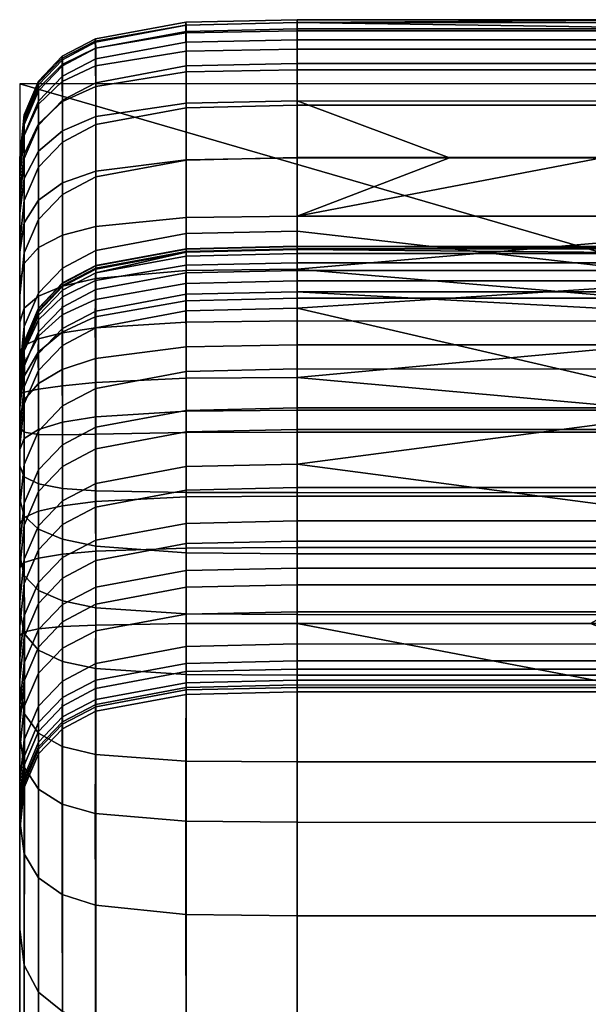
# Model space of a CAD drawing. Header units: millimetres. Extents: x -459 to 365, y -459 to 365.
# Tile 15 of 41: x -459 to -418, y 294 to 365. Entities that reach past the tile are written whole.
import ezdxf

# ---------------------------------------------------------------- set-up
doc = ezdxf.new("R2010")
doc.units = ezdxf.units.MM
doc.header["$MEASUREMENT"] = 0
for name, color, linetype in [('korpus', 251, 'Continuous'), ('pudsymbol', 7, 'Continuous'), ('sedak', 60, 'Continuous')]:
    doc.layers.add(name, color=color, linetype=linetype)

msp = doc.modelspace()

# ---------------------------------------------------------------- meshes
at = {"layer": 'korpus'}
mesh = msp.add_polyface(dxfattribs=at)
corners = [(-453.521, 357.648, 695.701), (-453.521, 353.717, 700.459), (-446.994, 354.54, 701.348), (-446.994, 358.625, 696.42), (-455.918, 356.631, 694.96), (-455.918, 352.861, 699.535), (-453.524, 359.824, 691.416), (-446.997, 360.863, 692.071), (-455.921, 358.725, 690.784), (-447.006, 362.357, 687.673), (-439, 361.016, 692.178), (-439, 362.511, 687.795), (-453.535, 361.307, 686.969), (-447.017, 363.68, 681.129), (-439, 363.843, 681.257), (-453.547, 362.576, 680.43), (-447.021, 364.248, 675.461), (-439, 364.421, 675.58), (-453.552, 363.089, 674.833), (-447.018, 364.455, 668.309), (-439, 364.635, 668.407), (-453.548, 363.256, 667.8), (-447.001, 364.24, 660.972), (-439, 364.425, 661.016), (-453.529, 363.016, 660.763), (-446.995, 363.79, 653.941), (-439, 363.974, 653.955), (-453.521, 362.571, 653.894), (-453.521, 361.806, 645.958), (-446.993, 363.012, 645.835), (-455.918, 360.554, 646.086), (-455.919, 361.309, 653.881), (-453.521, 360.09, 632.261), (-446.994, 361.301, 632.175), (-455.919, 358.834, 632.37), (-453.522, 357.07, 612.418), (-446.995, 358.287, 612.354), (-455.92, 355.812, 612.515), (-453.524, 353.293, 590.458), (-446.997, 354.515, 590.409), (-455.921, 352.03, 590.551), (-446.997, 349.207, 561.774), (-439, 354.702, 590.409), (-439, 349.393, 561.774), (-453.524, 347.983, 561.823), (-446.997, 343.636, 533.02), (-439, 343.823, 533.019), (-453.523, 346.385, 52.328), (-453.519, 345.167, 61.455), (-446.992, 346.374, 61.55), (-446.996, 347.592, 52.474), (-446.996, 347.87, 49.423), (-453.522, 346.65, 49.422), (-453.521, 346.873, 46.303), (-446.994, 348.09, 46.196), (-453.524, 346.911, 43.804), (-446.997, 348.122, 43.655), (-455.921, 345.652, 43.927), (-455.919, 345.611, 46.366), (-446.997, 347.922, 41.085), (-439, 348.306, 43.626), (-439, 348.104, 41.052), (-453.524, 346.719, 41.28), (-455.921, 345.469, 41.464), (-447.003, 346.937, 37.069), (-439, 347.106, 36.99), (-453.531, 345.821, 37.58), (-447.015, 345.61, 34.723), (-439, 345.794, 34.65)]
mesh.append_faces([[corners[k] for k in face] for face in [(0, 1, 2, 3), (4, 5, 1, 0), (6, 0, 3, 7), (8, 4, 0, 6), (9, 7, 10, 11), (12, 6, 7, 9), (13, 9, 11, 14), (15, 12, 9, 13), (16, 13, 14, 17), (18, 15, 13, 16), (19, 16, 17, 20), (21, 18, 16, 19), (22, 19, 20, 23), (24, 21, 19, 22), (25, 22, 23, 26), (27, 24, 22, 25), (28, 27, 25, 29), (30, 31, 27, 28), (32, 28, 29, 33), (34, 30, 28, 32), (35, 32, 33, 36), (37, 34, 32, 35), (38, 35, 36, 39), (40, 37, 35, 38), (41, 39, 42, 43), (44, 38, 39, 41), (45, 41, 43, 46), (47, 48, 49, 50), (50, 51, 47, 47), (52, 47, 51, 51), (53, 52, 51, 54), (55, 53, 54, 56), (57, 58, 53, 55), (59, 56, 60, 61), (62, 55, 56, 59), (63, 57, 55, 62), (64, 59, 61, 65), (66, 62, 59, 64), (67, 64, 65, 68)]])
mesh = msp.add_polyface(dxfattribs=at)
corners = [(-446.994, 358.625, 696.42), (-446.994, 354.54, 701.348), (-439, 354.665, 701.483), (-439, 358.772, 696.529), (-446.997, 360.863, 692.071), (-439, 361.016, 692.178), (-446.993, 363.012, 645.835), (-446.995, 363.79, 653.941), (-439, 363.974, 653.955), (-439, 363.194, 645.816), (-446.994, 361.301, 632.175), (-439, 361.485, 632.165), (-446.995, 358.287, 612.354), (-439, 358.472, 612.35), (-446.997, 354.515, 590.409), (-439, 354.702, 590.409), (-446.995, 332.406, 475.533), (-446.997, 336.462, 496.481), (-439, 336.648, 496.477), (-439, 332.591, 475.524), (-446.994, 328.304, 453.648), (-439, 328.488, 453.633), (-446.995, 324.906, 434.415), (-439, 325.088, 434.392), (-446.994, 344.836, 71.746), (-446.996, 339.26, 107.781), (-439, 339.445, 107.782), (-439, 345.021, 71.752), (-446.992, 346.374, 61.55), (-439, 346.558, 61.561), (-446.996, 347.592, 52.474), (-439, 347.775, 52.496), (-446.996, 347.87, 49.423), (-439, 348.055, 49.418), (-446.994, 348.09, 46.196), (-439, 348.275, 46.171), (-446.997, 348.122, 43.655), (-439, 348.306, 43.626), (-446.999, 330.214, 28.382), (-446.994, 336.41, 29.577), (-439, 336.476, 29.405), (-439, 330.272, 28.204), (-408.021, 330.269, 28.204), (-408.021, 326.559, 27.727), (-439, 326.562, 27.727), (-408.019, 336.473, 29.405), (-408.017, 341.187, 31.051), (-439, 341.191, 31.051), (-408.016, 344.557, 33.276), (-439, 344.561, 33.276), (-408.016, 345.791, 34.65), (-439, 345.794, 34.65), (-408.017, 343.335, 82.668), (-408.016, 345.018, 71.752), (-408.018, 339.442, 107.782), (-408.019, 335.088, 136.276), (-439, 335.091, 136.276), (-408.021, 330.899, 164.795), (-439, 330.902, 164.795), (-408.021, 327.031, 193.071), (-439, 327.035, 193.071), (-408.022, 323.884, 219.049), (-439, 323.887, 219.049), (-408.021, 328.485, 453.633), (-408.022, 325.085, 434.392), (-428.019, 354.665, 701.483), (-408.015, 347.772, 52.496), (-408.015, 348.271, 46.171), (-408.015, 348.1, 41.052), (-439, 348.104, 41.052), (-408.019, 336.645, 496.477), (-439, 343.823, 533.019), (-408.016, 345.84, 543.364), (-439, 349.393, 561.774), (-408.009, 363.971, 653.955), (-439, 364.425, 661.016), (-408.009, 364.632, 668.407), (-439, 364.635, 668.407)]
mesh.append_faces([[corners[k] for k in face] for face in [(0, 1, 2, 3), (4, 0, 3, 5), (6, 7, 8, 9), (10, 6, 9, 11), (12, 10, 11, 13), (14, 12, 13, 15), (16, 17, 18, 19), (20, 16, 19, 21), (22, 20, 21, 23), (24, 25, 26, 27), (28, 24, 27, 29), (30, 28, 29, 31), (32, 30, 31, 33), (34, 32, 33, 35), (36, 34, 35, 37), (38, 39, 40, 41), (42, 43, 44, 41), (45, 42, 41, 40), (46, 45, 40, 47), (48, 46, 47, 49), (50, 48, 49, 51), (52, 53, 27, 27), (54, 52, 27, 26), (55, 54, 26, 56), (57, 55, 56, 58), (59, 57, 58, 60), (61, 59, 60, 62), (63, 64, 23, 21), (65, 3, 2, 2), (66, 33, 31, 31), (67, 35, 33, 33), (68, 69, 37, 37), (67, 37, 35, 35), (70, 18, 71, 71), (72, 71, 73, 73), (63, 21, 19, 19), (70, 19, 18, 18), (74, 8, 75, 75), (76, 75, 77, 77)]])
mesh = msp.add_polyface(dxfattribs=at)
corners = [(-408.015, 347.103, 36.99), (-408.016, 345.791, 34.65), (-439, 345.794, 34.65), (-439, 347.106, 36.99), (-408.015, 348.1, 41.052), (-439, 348.104, 41.052), (-408.015, 346.554, 61.561), (-408.015, 347.772, 52.496), (-439, 347.775, 52.496), (-439, 346.558, 61.561), (-408.016, 345.018, 71.752), (-439, 345.021, 71.752), (-408.013, 354.698, 590.409), (-408.016, 345.84, 543.364), (-439, 349.393, 561.774), (-439, 354.702, 590.409), (-408.011, 358.469, 612.35), (-439, 358.472, 612.35), (-408.01, 361.482, 632.165), (-439, 361.485, 632.165), (-408.01, 363.191, 645.816), (-439, 363.194, 645.816), (-408.009, 363.971, 653.955), (-439, 363.974, 653.955), (-408.009, 364.417, 675.58), (-408.009, 364.632, 668.407), (-439, 364.635, 668.407), (-439, 364.421, 675.58), (-408.009, 363.839, 681.257), (-439, 363.843, 681.257), (-408.01, 362.508, 687.795), (-439, 362.511, 687.795), (-408.01, 361.013, 692.178), (-439, 361.016, 692.178), (-408.011, 358.769, 696.529), (-439, 358.772, 696.529), (-377.065, 330.244, 28.204), (-377.07, 326.534, 27.727), (-408.021, 326.559, 27.727), (-408.021, 330.269, 28.204), (-377.057, 336.448, 29.405), (-408.019, 336.473, 29.405), (-377.05, 341.162, 31.051), (-408.017, 341.187, 31.051), (-377.045, 344.532, 33.276), (-408.016, 344.557, 33.276), (-377.044, 345.766, 34.65), (-377.042, 347.077, 36.99), (-377.042, 346.529, 61.561), (-377.041, 347.747, 52.496), (-377.045, 344.992, 71.752), (-377.047, 343.31, 82.668), (-408.017, 343.335, 82.668), (-377.053, 339.417, 107.782), (-408.018, 339.442, 107.782), (-377.059, 335.062, 136.276), (-408.019, 335.088, 136.276), (-377.064, 330.874, 164.795), (-408.021, 330.899, 164.795), (-377.07, 327.006, 193.071), (-408.021, 327.031, 193.071), (-377.074, 323.859, 219.049), (-408.022, 323.884, 219.049), (-377.068, 328.46, 453.633), (-377.073, 325.06, 434.392), (-408.022, 325.085, 434.392), (-408.021, 328.485, 453.633), (-377.057, 336.62, 496.477), (-408.019, 336.645, 496.477), (-377.043, 345.815, 543.364), (-428.019, 354.665, 701.483), (-417.036, 354.664, 701.483), (-395.07, 354.655, 701.483), (-406.054, 354.661, 701.483), (-408.015, 348.271, 46.171), (-439, 348.055, 49.418), (-439, 348.306, 43.626), (-439, 343.823, 533.019), (-439, 332.591, 475.524), (-439, 364.425, 661.016)]
mesh.append_faces([[corners[k] for k in face] for face in [(0, 1, 2, 3), (4, 0, 3, 5), (6, 7, 8, 9), (10, 6, 9, 11), (12, 13, 14, 15), (16, 12, 15, 17), (18, 16, 17, 19), (20, 18, 19, 21), (22, 20, 21, 23), (24, 25, 26, 27), (28, 24, 27, 29), (30, 28, 29, 31), (32, 30, 31, 33), (34, 32, 33, 35), (36, 37, 38, 39), (40, 36, 39, 41), (42, 40, 41, 43), (44, 42, 43, 45), (46, 44, 45, 1), (47, 46, 1, 0), (48, 49, 7, 6), (50, 48, 6, 10), (51, 50, 10, 52), (53, 51, 52, 54), (55, 53, 54, 56), (57, 55, 56, 58), (59, 57, 58, 60), (61, 59, 60, 62), (63, 64, 65, 66), (67, 63, 66, 68), (69, 67, 68, 13), (35, 70, 71, 34), (72, 34, 73, 73), (71, 73, 34, 34), (7, 74, 75, 75), (4, 76, 74, 74), (68, 77, 13, 13), (66, 78, 68, 68), (22, 79, 25, 25)]])
mesh = msp.add_polyface(dxfattribs=at)
corners = [(-457.643, 355.165, 693.898), (-457.643, 351.631, 698.207), (-455.918, 352.861, 699.535), (-455.918, 356.631, 694.96), (-458.667, 353.191, 692.481), (-458.667, 349.98, 696.425), (-457.645, 357.121, 689.931), (-455.921, 358.725, 690.784), (-458.667, 354.933, 688.869), (-455.93, 360.188, 686.329), (-453.524, 359.824, 691.416), (-453.535, 361.307, 686.969), (-457.649, 358.544, 685.517), (-458.669, 356.288, 684.583), (-455.939, 361.405, 679.832), (-453.547, 362.576, 680.43), (-457.655, 359.693, 679.123), (-458.671, 357.353, 678.39), (-455.942, 361.871, 674.317), (-453.552, 363.089, 674.833), (-457.657, 360.105, 673.736), (-458.671, 357.711, 673.188), (-455.939, 362.007, 667.394), (-453.548, 363.256, 667.8), (-457.655, 360.207, 666.957), (-458.671, 357.782, 666.579), (-455.925, 361.749, 660.616), (-453.529, 363.016, 660.763), (-457.646, 359.93, 660.485), (-458.668, 357.494, 660.429), (-455.919, 361.309, 653.881), (-453.521, 362.571, 653.894), (-457.644, 359.496, 653.906), (-458.667, 357.068, 654.002), (-457.643, 358.754, 646.269), (-455.918, 360.554, 646.086), (-458.667, 356.338, 646.516), (-457.643, 357.032, 632.549), (-455.919, 358.834, 632.37), (-458.667, 354.618, 632.822), (-457.644, 354.008, 612.692), (-455.92, 355.812, 612.515), (-458.667, 351.594, 612.982), (-457.645, 350.223, 590.732), (-455.921, 352.03, 590.551), (-459, 352.087, 687.625), (-459, 350.662, 690.68), (-459, 354.305, 677.756), (-459, 353.336, 683.607), (-459, 354.618, 672.809), (-459, 354.387, 660.521), (-459, 354.672, 666.388), (-459, 353.249, 646.831), (-459, 353.969, 654.213), (-459, 351.538, 633.216), (-459, 348.52, 613.425)]
mesh.append_faces([[corners[k] for k in face] for face in [(0, 1, 2, 3), (4, 5, 1, 0), (6, 0, 3, 7), (8, 4, 0, 6), (9, 7, 10, 11), (12, 6, 7, 9), (13, 8, 6, 12), (14, 9, 11, 15), (16, 12, 9, 14), (17, 13, 12, 16), (18, 14, 15, 19), (20, 16, 14, 18), (21, 17, 16, 20), (22, 18, 19, 23), (24, 20, 18, 22), (25, 21, 20, 24), (26, 22, 23, 27), (28, 24, 22, 26), (29, 25, 24, 28), (30, 26, 27, 31), (32, 28, 26, 30), (33, 29, 28, 32), (34, 32, 30, 35), (36, 33, 32, 34), (37, 34, 35, 38), (39, 36, 34, 37), (40, 37, 38, 41), (42, 39, 37, 40), (43, 40, 41, 44), (8, 45, 46, 4), (17, 47, 48, 13), (21, 49, 47, 17), (13, 48, 45, 8), (29, 50, 51, 25), (36, 52, 53, 33), (33, 53, 50, 29), (39, 54, 52, 36), (42, 55, 54, 39), (25, 51, 49, 21)]])
mesh = msp.add_polyface(dxfattribs=at)
corners = [(-459, 337.828, 51.299), (-459, 325.119, 37.633), (-459, 320.225, 37.14), (-459, 328.269, 38.04), (-459, 333.644, 38.998), (-459, 338.056, 48.835), (-459, 335.075, 70.652), (-459, 316.487, 75.911), (-459, 329.477, 106.774), (-459, 336.632, 60.411), (-459, 316.487, 511.114), (-459, 316.487, 559.47), (-459, 333.878, 534.271), (-459, 348.52, 613.425), (-459, 344.744, 591.544), (-459, 316.487, 656.181), (-459, 316.63, 687.142), (-459, 354.672, 666.388), (-459, 339.443, 562.968), (-459, 330.068, 696.323), (-459, 354.305, 677.756), (-459, 326.017, 694.399), (-459, 326.711, 497.787), (-458.667, 329.77, 497.237), (-458.667, 336.937, 533.726), (-457.645, 339.345, 533.381), (-457.645, 332.177, 496.882), (-457.643, 328.139, 475.987), (-455.921, 333.98, 496.669), (-455.919, 329.937, 475.759), (-458.667, 325.735, 476.349), (-457.643, 324.049, 454.169), (-455.919, 325.844, 453.925), (-458.667, 321.646, 454.536), (-455.922, 328.218, 164.825), (-455.921, 324.353, 193.154), (-453.524, 325.622, 193.146), (-453.525, 329.487, 164.842), (-457.645, 326.401, 164.741), (-457.645, 322.537, 193.106), (-455.921, 332.415, 136.232), (-453.523, 333.68, 136.28), (-457.644, 330.603, 136.111), (-458.667, 328.182, 135.871), (-458.667, 323.975, 164.542), (-457.644, 334.971, 107.486), (-455.92, 336.778, 107.648), (-458.667, 332.554, 107.209), (-457.646, 329.187, 32.573), (-457.643, 335.081, 33.654), (-455.919, 335.611, 31.922), (-455.923, 329.575, 30.796), (-458.668, 328.739, 34.967), (-458.667, 334.42, 35.992), (-455.92, 326.088, 30.348), (-453.527, 329.88, 29.564), (-453.522, 326.299, 29.104), (-457.644, 325.813, 32.139), (-458.667, 325.484, 34.548), (-459, 322.677, 476.891), (-459, 325.102, 135.458), (-459, 320.889, 164.166), (-458.667, 338.15, 71.093), (-459, 335.932, 39.636), (-458.669, 337.219, 36.809)]
mesh.append_faces([[corners[k] for k in face] for face in [(0, 1, 2, 2), (0, 3, 1, 1), (4, 3, 5, 5), (6, 7, 8, 8), (6, 9, 7, 7), (9, 0, 2, 2), (10, 11, 12, 12), (13, 14, 15, 15), (16, 17, 15, 15), (18, 12, 11, 11), (14, 18, 11, 11), (19, 20, 21, 21), (22, 10, 12, 12), (23, 24, 25, 26), (27, 26, 28, 29), (30, 23, 26, 27), (31, 27, 29, 32), (33, 30, 27, 31), (34, 35, 36, 37), (38, 39, 35, 34), (40, 34, 37, 41), (42, 38, 34, 40), (43, 44, 38, 42), (45, 42, 40, 46), (47, 43, 42, 45), (48, 49, 50, 51), (52, 53, 49, 48), (54, 51, 55, 56), (57, 48, 51, 54), (58, 52, 48, 57), (23, 22, 12, 24), (30, 59, 22, 23), (43, 60, 61, 44), (62, 6, 8, 47), (47, 8, 60, 43), (52, 3, 4, 53), (58, 1, 3, 52), (53, 4, 63, 64)]])
mesh = msp.add_polyface(dxfattribs=at)
corners = [(-459, 333.644, 38.998), (-459, 338.161, 42.32), (-459, 335.932, 39.636), (-459, 337.503, 40.497), (-459, 336.975, 40.086), (-459, 337.874, 40.999), (-459, 338.304, 44.271), (-459, 338.269, 46.207), (-459, 328.269, 38.04), (-459, 337.828, 51.299), (-459, 338.056, 48.835), (-459, 316.63, 687.142), (-459, 322.101, 691.851), (-459, 354.618, 672.809), (-459, 326.017, 694.399), (-459, 316.487, 656.181), (-459, 351.538, 633.216), (-459, 348.52, 613.425), (-459, 354.672, 666.388), (-459, 354.305, 677.756), (-459, 330.068, 696.323), (-459, 332.464, 697.089), (-459, 335.246, 697.651), (-459, 353.336, 683.607), (-459, 352.087, 687.625), (-459, 337.709, 697.611), (-458.667, 336.937, 533.726), (-458.667, 342.504, 562.44), (-457.645, 344.915, 562.109), (-457.645, 339.345, 533.381), (-457.645, 332.177, 496.882), (-455.921, 341.15, 533.18), (-455.921, 333.98, 496.669), (-457.643, 340.563, 71.386), (-457.644, 334.971, 107.486), (-455.92, 336.778, 107.648), (-455.919, 342.365, 71.569), (-458.667, 338.15, 71.093), (-458.667, 332.554, 107.209), (-458.666, 339.707, 60.841), (-457.642, 342.116, 61.139), (-458.67, 339.847, 38.44), (-458.668, 340.745, 39.794), (-457.647, 342.99, 38.831), (-457.654, 341.801, 36.956), (-458.672, 338.927, 37.658), (-457.658, 340.665, 35.922), (-455.929, 339.416, 33.154), (-455.944, 342.105, 34.742), (-453.554, 343.2, 33.993), (-453.533, 340.198, 32.129), (-457.648, 338.407, 34.681), (-458.669, 337.219, 36.809), (-455.919, 335.611, 31.922), (-453.521, 336.003, 30.724), (-457.643, 335.081, 33.654), (-458.667, 334.42, 35.992), (-459, 333.878, 534.271), (-459, 339.443, 562.968), (-458.667, 340.914, 51.67), (-459, 336.632, 60.411), (-459, 335.075, 70.652), (-458.667, 341.37, 46.365), (-458.667, 341.149, 49.131), (-458.667, 341.411, 44.189), (-458.667, 341.253, 41.995)]
mesh.append_faces([[corners[k] for k in face] for face in [(0, 1, 2, 2), (3, 4, 1, 1), (5, 3, 1, 1), (6, 1, 0, 0), (1, 4, 2, 2), (6, 0, 7, 7), (8, 9, 10, 10), (10, 7, 0, 0), (11, 12, 13, 13), (12, 14, 13, 13), (15, 16, 17, 17), (13, 18, 11, 11), (19, 20, 21, 21), (22, 23, 21, 21), (24, 22, 25, 25), (26, 27, 28, 29), (30, 29, 31, 32), (33, 34, 35, 36), (37, 38, 34, 33), (39, 37, 33, 40), (41, 42, 43, 44), (45, 41, 44, 46), (47, 48, 49, 50), (51, 46, 48, 47), (52, 45, 46, 51), (53, 47, 50, 54), (55, 51, 47, 53), (56, 52, 51, 55), (26, 57, 58, 27), (59, 9, 60, 39), (39, 60, 61, 37), (62, 7, 10, 63), (64, 6, 7, 62), (63, 10, 9, 59), (42, 5, 1, 65), (45, 4, 3, 41), (52, 2, 4, 45), (41, 3, 5, 42), (65, 1, 6, 64)]])
mesh = msp.add_polyface(dxfattribs=at)
corners = [(-459, 351.538, 633.216), (-459, 316.487, 656.181), (-459, 353.249, 646.831), (-459, 332.464, 697.089), (-459, 353.336, 683.607), (-459, 354.305, 677.756), (-459, 354.387, 660.521), (-459, 353.969, 654.213), (-459, 354.672, 666.388), (-459, 326.017, 694.399), (-459, 354.618, 672.809), (-459, 337.709, 697.611), (-459, 340.714, 697.569), (-459, 352.087, 687.625), (-459, 350.662, 690.68), (-459, 342.83, 696.825), (-459, 347.869, 694.147), (-459, 345.644, 695.814), (-459, 335.246, 697.651), (-458.667, 347.811, 591.045), (-458.667, 351.594, 612.982), (-457.644, 354.008, 612.692), (-457.645, 350.223, 590.732), (-455.921, 346.72, 561.919), (-455.921, 352.03, 590.551), (-453.524, 353.293, 590.458), (-453.524, 347.983, 561.823), (-457.645, 344.915, 562.109), (-458.667, 342.504, 562.44), (-457.645, 339.345, 533.381), (-455.921, 341.15, 533.18), (-457.642, 342.116, 61.139), (-457.643, 340.563, 71.386), (-455.919, 342.365, 71.569), (-455.917, 343.914, 61.335), (-457.644, 343.33, 51.961), (-455.92, 345.131, 52.178), (-458.667, 340.914, 51.67), (-458.666, 339.707, 60.841), (-457.644, 343.575, 49.302), (-455.92, 345.387, 49.389), (-458.667, 341.149, 49.131), (-457.643, 343.8, 46.4), (-455.919, 345.611, 46.366), (-458.667, 341.37, 46.365), (-457.645, 343.842, 44.063), (-455.921, 345.652, 43.927), (-458.667, 341.411, 44.189), (-457.645, 343.67, 41.705), (-455.921, 345.469, 41.464), (-458.667, 341.253, 41.995), (-455.927, 344.66, 38.098), (-453.524, 346.719, 41.28), (-453.531, 345.821, 37.58), (-457.647, 342.99, 38.831), (-458.668, 340.745, 39.794), (-455.938, 343.34, 35.938), (-453.545, 344.464, 35.286), (-457.654, 341.801, 36.956), (-455.944, 342.105, 34.742), (-453.554, 343.2, 33.993), (-457.658, 340.665, 35.922), (-458.667, 353.191, 692.481), (-458.667, 349.98, 696.425), (-459, 344.744, 591.544), (-459, 348.52, 613.425), (-459, 339.443, 562.968)]
mesh.append_faces([[corners[k] for k in face] for face in [(0, 1, 2, 2), (3, 4, 5, 5), (1, 6, 7, 7), (1, 8, 6, 6), (9, 5, 10, 10), (2, 1, 7, 7), (11, 12, 13, 13), (14, 12, 15, 15), (15, 16, 14, 14), (15, 17, 16, 16), (13, 12, 14, 14), (13, 4, 18, 18), (19, 20, 21, 22), (23, 24, 25, 26), (27, 22, 24, 23), (28, 19, 22, 27), (29, 27, 23, 30), (31, 32, 33, 34), (35, 31, 34, 36), (37, 38, 31, 35), (39, 35, 36, 40), (41, 37, 35, 39), (42, 39, 40, 43), (44, 41, 39, 42), (45, 42, 43, 46), (47, 44, 42, 45), (48, 45, 46, 49), (50, 47, 45, 48), (51, 49, 52, 53), (54, 48, 49, 51), (55, 50, 48, 54), (56, 51, 53, 57), (58, 54, 51, 56), (59, 56, 57, 60), (61, 58, 56, 59), (62, 14, 16, 63), (19, 64, 65, 20), (28, 66, 64, 19)]])
mesh = msp.add_polyface(dxfattribs=at)
corners = [(-453.524, 342.413, 533.077), (-453.524, 347.983, 561.823), (-446.997, 349.207, 561.774), (-446.997, 343.636, 533.02), (-455.921, 341.15, 533.18), (-455.921, 346.72, 561.919), (-446.997, 336.462, 496.481), (-439, 343.823, 533.019), (-439, 336.648, 496.477), (-453.524, 335.24, 496.553), (-455.921, 333.98, 496.669), (-453.521, 331.192, 475.628), (-446.995, 332.406, 475.533), (-455.919, 329.937, 475.759), (-453.521, 327.095, 453.773), (-446.994, 328.304, 453.648), (-455.919, 325.844, 453.925), (-453.522, 323.701, 434.579), (-446.995, 324.906, 434.415), (-455.92, 322.452, 434.756), (-446.997, 326.848, 193.089), (-446.997, 323.701, 219.068), (-439, 323.887, 219.049), (-439, 327.035, 193.071), (-453.524, 325.622, 193.146), (-453.524, 322.477, 219.138), (-446.998, 330.715, 164.808), (-439, 330.902, 164.795), (-453.525, 329.487, 164.842), (-446.997, 334.905, 136.283), (-439, 335.091, 136.276), (-453.523, 333.68, 136.28), (-446.996, 339.26, 107.781), (-439, 339.445, 107.782), (-453.523, 338.04, 107.732), (-455.92, 336.778, 107.648), (-455.921, 332.415, 136.232), (-453.521, 343.622, 71.673), (-446.994, 344.836, 71.746), (-455.919, 342.365, 71.569), (-453.519, 345.167, 61.455), (-446.992, 346.374, 61.55), (-455.917, 343.914, 61.335), (-455.92, 345.131, 52.178), (-453.523, 346.385, 52.328), (-455.92, 345.387, 49.389), (-453.522, 346.65, 49.422), (-455.919, 345.611, 46.366), (-453.521, 346.873, 46.303), (-453.545, 344.464, 35.286), (-453.531, 345.821, 37.58), (-447.003, 346.937, 37.069), (-447.015, 345.61, 34.723), (-447.021, 344.365, 33.358), (-439, 345.794, 34.65), (-439, 344.561, 33.276), (-453.554, 343.2, 33.993), (-447.005, 341.046, 31.186), (-439, 341.191, 31.051), (-453.533, 340.198, 32.129), (-446.994, 336.41, 29.577), (-439, 336.476, 29.405), (-453.521, 336.003, 30.724), (-453.527, 329.88, 29.564), (-446.999, 330.214, 28.382), (-455.923, 329.575, 30.796), (-455.919, 335.611, 31.922), (-446.995, 326.524, 27.908), (-439, 330.272, 28.204), (-439, 326.562, 27.727), (-453.522, 326.299, 29.104)]
mesh.append_faces([[corners[k] for k in face] for face in [(0, 1, 2, 3), (4, 5, 1, 0), (6, 3, 7, 8), (9, 0, 3, 6), (10, 4, 0, 9), (11, 9, 6, 12), (13, 10, 9, 11), (14, 11, 12, 15), (16, 13, 11, 14), (17, 14, 15, 18), (19, 16, 14, 17), (20, 21, 22, 23), (24, 25, 21, 20), (26, 20, 23, 27), (28, 24, 20, 26), (29, 26, 27, 30), (31, 28, 26, 29), (32, 29, 30, 33), (34, 31, 29, 32), (35, 36, 31, 34), (37, 34, 32, 38), (39, 35, 34, 37), (40, 37, 38, 41), (42, 39, 37, 40), (43, 42, 40, 44), (45, 43, 44, 46), (47, 45, 46, 48), (49, 50, 51, 52), (53, 52, 54, 55), (56, 49, 52, 53), (57, 53, 55, 58), (59, 56, 53, 57), (60, 57, 58, 61), (62, 59, 57, 60), (63, 62, 60, 64), (65, 66, 62, 63), (67, 64, 68, 69), (70, 63, 64, 67)]])
mesh = msp.add_polyface(dxfattribs=at)
corners = [(-459, 325.102, 135.458), (-459, 329.477, 106.774), (-459, 316.487, 75.911), (-459, 336.632, 60.411), (-459, 320.225, 37.14), (-459, 316.63, 687.142), (-459, 316.487, 656.181), (-459, 312.985, 683.264), (-459, 322.677, 476.891), (-459, 316.487, 511.114), (-459, 326.711, 497.787), (-459, 344.744, 591.544), (-459, 316.487, 559.47), (-457.644, 320.659, 435.018), (-457.643, 324.049, 454.169), (-455.919, 325.844, 453.925), (-455.92, 322.452, 434.756), (-458.667, 318.255, 435.383), (-458.667, 321.646, 454.536), (-455.919, 319.305, 414.821), (-453.522, 323.701, 434.579), (-453.521, 320.554, 414.654), (-457.643, 317.511, 415.062), (-458.667, 315.102, 415.389), (-455.915, 315.76, 385.268), (-453.517, 317.01, 385.156), (-457.641, 313.962, 385.43), (-458.666, 311.547, 385.651), (-455.919, 313.999, 359.002), (-453.521, 315.259, 358.943), (-455.919, 313.496, 338.289), (-453.522, 314.757, 338.244), (-455.917, 314.349, 304.137), (-455.916, 313.832, 316.686), (-453.518, 315.088, 316.635), (-453.52, 315.607, 304.083), (-453.525, 316.398, 289.222), (-446.993, 316.819, 304.002), (-446.998, 317.619, 289.138), (-455.922, 315.131, 289.273), (-453.524, 318.208, 263.368), (-446.997, 319.429, 263.286), (-455.921, 316.942, 263.412), (-457.645, 315.126, 263.426), (-457.645, 313.313, 289.302), (-453.524, 322.477, 219.138), (-446.997, 323.701, 219.068), (-455.921, 321.209, 219.165), (-457.645, 319.392, 219.147), (-458.667, 316.96, 219.044), (-458.667, 312.693, 263.375), (-455.921, 324.353, 193.154), (-453.524, 325.622, 193.146), (-457.645, 322.537, 193.106), (-458.667, 320.107, 192.952), (-458.667, 323.975, 164.542), (-457.645, 326.401, 164.741), (-459, 318.584, 455.058), (-458.667, 325.735, 476.349), (-459, 312.025, 415.809), (-459, 315.185, 435.866), (-459, 317.016, 192.634), (-459, 313.862, 218.802), (-459, 320.889, 164.166), (-455.92, 326.088, 30.348), (-453.522, 326.299, 29.104), (-453.519, 320.978, 28.578), (-455.917, 320.867, 29.83), (-457.642, 320.708, 31.631), (-457.644, 325.813, 32.139), (-458.666, 320.496, 34.049), (-458.667, 325.484, 34.548), (-459, 325.119, 37.633)]
mesh.append_faces([[corners[k] for k in face] for face in [(0, 1, 2, 2), (3, 4, 2, 2), (5, 6, 7, 7), (8, 9, 10, 10), (11, 12, 6, 6), (13, 14, 15, 16), (17, 18, 14, 13), (19, 16, 20, 21), (22, 13, 16, 19), (23, 17, 13, 22), (24, 19, 21, 25), (26, 22, 19, 24), (27, 23, 22, 26), (28, 24, 25, 29), (30, 28, 29, 31), (32, 33, 34, 35), (36, 35, 37, 38), (39, 32, 35, 36), (40, 36, 38, 41), (42, 39, 36, 40), (43, 44, 39, 42), (45, 40, 41, 46), (47, 42, 40, 45), (48, 43, 42, 47), (49, 50, 43, 48), (51, 47, 45, 52), (53, 48, 47, 51), (54, 49, 48, 53), (55, 54, 53, 56), (18, 57, 8, 58), (23, 59, 60, 17), (17, 60, 57, 18), (54, 61, 62, 49), (55, 63, 61, 54), (64, 65, 66, 67), (67, 68, 69, 64), (68, 70, 71, 69), (72, 71, 70, 4)]])
mesh = msp.add_polyface(dxfattribs=at)
corners = [(-446.994, 321.757, 414.495), (-446.995, 324.906, 434.415), (-439, 325.088, 434.392), (-439, 321.939, 414.471), (-453.521, 320.554, 414.654), (-453.522, 323.701, 434.579), (-446.99, 318.212, 385.05), (-439, 318.394, 385.034), (-453.517, 317.01, 385.156), (-446.995, 316.472, 358.888), (-439, 316.656, 358.879), (-453.521, 315.259, 358.943), (-446.995, 315.971, 338.193), (-439, 316.155, 338.184), (-453.522, 314.757, 338.244), (-446.991, 316.296, 316.57), (-439, 316.479, 316.557), (-453.518, 315.088, 316.635), (-446.993, 316.819, 304.002), (-439, 317.002, 303.985), (-453.52, 315.607, 304.083), (-446.998, 317.619, 289.138), (-439, 317.805, 289.118), (-446.997, 319.429, 263.286), (-439, 319.614, 263.266), (-446.997, 323.701, 219.068), (-439, 323.887, 219.049), (-446.995, 326.524, 27.908), (-439, 326.562, 27.727), (-439, 321.1, 27.191), (-446.992, 321.084, 27.373), (-453.522, 326.299, 29.104), (-453.519, 320.978, 28.578), (-408.024, 319.611, 263.266), (-408.022, 323.884, 219.049), (-408.024, 317.802, 289.118), (-408.025, 316.999, 303.985), (-408.025, 316.476, 316.557), (-408.025, 316.151, 338.184), (-408.025, 316.652, 358.879), (-408.024, 318.39, 385.034), (-408.023, 321.936, 414.471), (-408.022, 325.085, 434.392), (-377.08, 319.586, 263.266), (-377.074, 323.859, 219.049), (-377.083, 317.776, 289.118), (-377.084, 316.973, 303.985), (-377.085, 316.45, 316.557), (-377.085, 316.126, 338.184), (-377.085, 316.627, 358.879), (-377.082, 318.365, 385.034), (-377.077, 321.911, 414.471), (-377.073, 325.06, 434.392), (-408.021, 326.559, 27.727), (-417.859, 321.099, 27.191), (-396.719, 321.091, 27.191), (-397.193, 313.11, 26.604)]
mesh.append_faces([[corners[k] for k in face] for face in [(0, 1, 2, 3), (4, 5, 1, 0), (6, 0, 3, 7), (8, 4, 0, 6), (9, 6, 7, 10), (11, 8, 6, 9), (12, 9, 10, 13), (14, 11, 9, 12), (15, 12, 13, 16), (17, 14, 12, 15), (18, 15, 16, 19), (20, 17, 15, 18), (21, 18, 19, 22), (23, 21, 22, 24), (25, 23, 24, 26), (27, 28, 29, 30), (31, 27, 30, 32), (33, 34, 26, 24), (35, 33, 24, 22), (36, 35, 22, 19), (37, 36, 19, 16), (38, 37, 16, 13), (39, 38, 13, 10), (40, 39, 10, 7), (41, 40, 7, 3), (42, 41, 3, 2), (43, 44, 34, 33), (45, 43, 33, 35), (46, 45, 35, 36), (47, 46, 36, 37), (48, 47, 37, 38), (49, 48, 38, 39), (50, 49, 39, 40), (51, 50, 40, 41), (52, 51, 41, 42), (29, 28, 53, 54), (53, 55, 54, 54), (56, 54, 55, 55), (56, 29, 54, 54)]])
mesh = msp.add_polyface(dxfattribs=at)
corners = [(-459, 313.862, 218.802), (-459, 271.206, 269.335), (-459, 309.589, 263.211), (-459, 271.206, 124.267), (-459, 320.889, 164.166), (-459, 325.102, 135.458), (-459, 271.206, 172.623), (-459, 317.016, 192.634), (-459, 316.487, 75.911), (-459, 282.508, 35.308), (-459, 320.225, 37.14), (-459, 312.025, 415.809), (-459, 271.206, 414.402), (-459, 315.185, 435.866), (-459, 271.206, 511.114), (-459, 322.677, 476.891), (-459, 318.584, 455.058), (-459, 290.867, 650.05), (-459, 299.041, 664.273), (-459, 316.487, 656.181), (-459, 306.874, 675.798), (-459, 312.985, 683.264), (-459, 316.487, 559.47), (-459, 270.823, 607.846), (-457.643, 312.189, 359.087), (-457.641, 313.962, 385.43), (-455.915, 315.76, 385.268), (-455.919, 313.999, 359.002), (-458.667, 309.76, 359.202), (-458.666, 311.547, 385.651), (-457.644, 311.684, 338.345), (-455.919, 313.496, 338.289), (-458.667, 309.252, 338.408), (-455.916, 313.832, 316.686), (-453.522, 314.757, 338.244), (-453.518, 315.088, 316.635), (-457.642, 312.025, 316.738), (-458.666, 309.598, 316.778), (-457.642, 312.54, 304.18), (-455.917, 314.349, 304.137), (-458.666, 310.111, 304.185), (-457.645, 313.313, 289.302), (-455.922, 315.131, 289.273), (-458.667, 310.878, 289.277), (-458.667, 312.693, 263.375), (-457.645, 315.126, 263.426), (-459, 308.457, 385.938), (-458.667, 315.102, 415.389), (-459, 306.145, 338.469), (-459, 306.656, 359.351), (-459, 306.494, 316.788), (-459, 307.007, 304.121), (-459, 307.771, 289.157), (-458.667, 316.96, 219.044), (-446.996, 283.071, 25.489), (-446.992, 321.084, 27.373), (-439, 321.1, 27.191), (-439, 283.054, 25.305), (-453.523, 282.974, 26.703), (-453.519, 320.978, 28.578), (-455.921, 282.875, 27.963), (-455.917, 320.867, 29.83), (-457.644, 282.752, 29.773), (-457.642, 320.708, 31.631), (-458.667, 282.622, 32.203), (-458.666, 320.496, 34.049), (-398.26, 295.173, 25.717), (-397.193, 313.11, 26.604)]
mesh.append_faces([[corners[k] for k in face] for face in [(0, 1, 2, 2), (3, 4, 5, 5), (4, 6, 7, 7), (3, 5, 8, 8), (9, 8, 10, 10), (11, 12, 13, 13), (14, 15, 16, 16), (13, 12, 16, 16), (17, 18, 19, 19), (20, 19, 18, 18), (21, 19, 20, 20), (22, 23, 19, 19), (24, 25, 26, 27), (28, 29, 25, 24), (30, 24, 27, 31), (32, 28, 24, 30), (33, 31, 34, 35), (36, 30, 31, 33), (37, 32, 30, 36), (38, 36, 33, 39), (40, 37, 36, 38), (41, 38, 39, 42), (43, 40, 38, 41), (44, 43, 41, 45), (29, 46, 11, 47), (32, 48, 49, 28), (28, 49, 46, 29), (48, 32, 37, 50), (40, 51, 50, 37), (44, 2, 52, 43), (43, 52, 51, 40), (53, 0, 2, 44), (54, 55, 56, 57), (58, 59, 55, 54), (60, 61, 59, 58), (62, 63, 61, 60), (63, 62, 64, 65), (65, 64, 9, 10), (66, 57, 56, 67)]])
mesh = msp.add_polyface(dxfattribs=at)
corners = [(-459, 271.206, 366.046), (-459, 271.206, 317.691), (-459, 225.925, 317.691), (-459, 225.925, 366.046), (-459, 271.206, 414.402), (-459, 225.925, 414.402), (-459, 271.206, 124.267), (-459, 316.487, 75.911), (-459, 271.206, 75.911), (-459, 316.487, 559.47), (-459, 316.487, 511.114), (-459, 271.206, 511.114), (-459, 271.206, 559.47), (-459, 271.206, 172.623), (-459, 271.206, 220.979), (-459, 317.016, 192.634), (-459, 282.508, 35.308), (-459, 244.75, 34.564), (-459, 320.889, 164.166), (-459, 271.206, 269.335), (-459, 313.862, 218.802), (-459, 306.494, 316.788), (-459, 307.007, 304.121), (-459, 307.771, 289.157), (-459, 309.589, 263.211), (-459, 306.145, 338.469), (-459, 308.457, 385.938), (-459, 306.656, 359.351), (-459, 312.025, 415.809), (-459, 222.213, 462.567), (-459, 244.062, 536.494), (-459, 322.677, 476.891), (-459, 261.649, 585.349), (-459, 318.584, 455.058), (-459, 252.69, 561.417), (-459, 280.15, 628.658), (-459, 316.487, 656.181), (-459, 270.823, 607.846), (-459, 290.867, 650.05), (-446.996, 283.071, 25.489), (-439, 283.054, 25.305), (-439, 244.965, 24.568), (-446.994, 245.033, 24.751), (-453.523, 282.974, 26.703), (-453.521, 245.009, 25.963), (-455.921, 282.875, 27.963), (-455.918, 244.956, 27.222), (-457.644, 282.752, 29.773), (-457.643, 244.885, 29.031), (-458.667, 282.622, 32.203), (-458.667, 244.81, 31.46), (-398.26, 295.173, 25.717), (-399.582, 272.927, 25.05), (-401.003, 249.023, 24.625)]
mesh.append_faces([[corners[k] for k in face] for face in [(0, 1, 2, 3), (4, 0, 3, 5), (6, 7, 8, 8), (9, 10, 11, 12), (13, 14, 15, 15), (8, 16, 17, 17), (13, 18, 6, 6), (14, 19, 20, 20), (21, 22, 1, 1), (23, 1, 22, 22), (19, 1, 23, 23), (23, 24, 19, 19), (16, 8, 7, 7), (25, 21, 1, 1), (26, 0, 4, 4), (0, 25, 1, 1), (0, 27, 25, 25), (0, 26, 27, 27), (4, 28, 26, 26), (20, 15, 14, 14), (4, 29, 11, 11), (30, 12, 11, 11), (10, 31, 11, 11), (32, 9, 12, 12), (4, 11, 33, 33), (34, 12, 30, 30), (35, 36, 37, 37), (32, 37, 9, 9), (35, 38, 36, 36), (32, 12, 34, 34), (39, 40, 41, 42), (43, 39, 42, 44), (45, 43, 44, 46), (47, 45, 46, 48), (49, 47, 48, 50), (49, 50, 17, 16), (51, 52, 40, 40), (53, 41, 40, 52)]])
at = {"layer": 'pudsymbol'}
mesh = msp.add_polyface(dxfattribs=at)
corners = [(-459, 210), (-459, -360), (-360, -459), (210, -459), (210, 57.456), (57.456, 210), (-459, 210), (57.456, 210), (210, 57.456), (210, -459), (360, -459), (360, 119.588), (119.588, 360), (-459, 360)]
mesh.append_faces([[corners[k] for k in face] for face in [(5, 0, 1, 1), (2, 5, 1, 1), (5, 2, 4, 4), (3, 4, 2, 2), (13, 6, 7, 7), (7, 12, 13, 13), (12, 7, 11, 11), (8, 9, 10, 10), (7, 8, 11, 11), (10, 11, 8, 8)]])
at = {"layer": 'sedak'}
mesh = msp.add_polyface(dxfattribs=at)
corners = [(-447.021, 306.83, 691.132), (-447.018, 300.107, 683.121), (-439, 300.018, 683.305), (-439, 306.76, 691.328), (-453.552, 307.395, 689.947), (-453.548, 300.781, 682.012), (-447.016, 311.172, 695.476), (-439, 311.116, 695.673), (-453.547, 311.644, 694.264), (-447.003, 317.413, 700.547), (-439, 317.362, 700.734), (-453.531, 317.834, 699.365), (-446.996, 321.791, 703.278), (-439, 321.73, 703.454), (-453.523, 322.231, 702.137), (-446.994, 326.195, 705.346), (-439, 326.122, 705.515), (-453.521, 326.673, 704.231), (-455.918, 327.17, 703.074), (-455.92, 322.726, 700.972), (-446.997, 330.536, 706.736), (-439, 330.527, 706.923), (-453.524, 330.655, 705.513), (-446.999, 334.862, 707.496), (-439, 334.89, 707.684), (-453.527, 334.75, 706.261), (-447, 338.772, 707.409), (-439, 338.831, 707.591), (-453.527, 338.469, 706.203), (-446.999, 342.832, 707.19), (-439, 342.908, 707.365), (-453.526, 342.413, 706.023), (-446.997, 346.543, 705.934), (-439, 346.639, 706.095), (-453.524, 345.966, 704.849), (-446.994, 350.37, 704.42), (-439, 350.471, 704.574), (-453.521, 349.728, 703.387), (-455.918, 349.089, 702.3), (-455.921, 345.421, 703.704), (-446.994, 354.54, 701.348), (-439, 354.665, 701.483), (-453.521, 353.717, 700.459), (-455.918, 352.861, 699.535), (-395.213, 330.517, 706.923), (-395.15, 334.881, 707.684), (-395.289, 326.112, 705.515), (-395.38, 321.721, 703.454), (-395.483, 317.352, 700.734), (-395.656, 311.106, 695.673), (-395.794, 306.75, 691.328), (-396.035, 300.008, 683.306), (-428.019, 354.665, 701.483), (-417.036, 354.664, 701.483), (-406.054, 354.661, 701.483), (-395.05, 350.461, 704.574), (-395.07, 354.655, 701.483), (-373.104, 354.63, 701.483), (-384.087, 354.645, 701.483), (-395.071, 342.898, 707.365)]
mesh.append_faces([[corners[k] for k in face] for face in [(0, 1, 2, 3), (4, 5, 1, 0), (6, 0, 3, 7), (8, 4, 0, 6), (9, 6, 7, 10), (11, 8, 6, 9), (12, 9, 10, 13), (14, 11, 9, 12), (15, 12, 13, 16), (17, 14, 12, 15), (18, 19, 14, 17), (20, 15, 16, 21), (22, 17, 15, 20), (23, 20, 21, 24), (25, 22, 20, 23), (26, 23, 24, 27), (28, 25, 23, 26), (29, 26, 27, 30), (31, 28, 26, 29), (32, 29, 30, 33), (34, 31, 29, 32), (35, 32, 33, 36), (37, 34, 32, 35), (38, 39, 34, 37), (40, 35, 36, 41), (42, 37, 35, 40), (43, 38, 37, 42), (44, 45, 24, 21), (46, 44, 21, 16), (47, 46, 16, 13), (48, 47, 13, 10), (49, 48, 10, 7), (50, 49, 7, 3), (51, 50, 3, 2), (36, 52, 41, 41), (36, 53, 52, 52), (54, 53, 55, 55), (56, 54, 55, 55), (55, 53, 36, 36), (57, 58, 55, 55), (58, 56, 55, 55), (45, 59, 27, 27), (45, 27, 24, 24), (59, 30, 27, 27), (59, 55, 33, 33), (59, 33, 30, 30), (55, 36, 33, 33)]])
mesh = msp.add_polyface(dxfattribs=at)
corners = [(-458.671, 304.485, 677.8), (-458.667, 296.456, 665.994), (-457.645, 294.504, 667.446), (-457.655, 302.751, 679.539), (-455.942, 308.07, 688.812), (-455.94, 301.554, 680.952), (-453.548, 300.781, 682.012), (-453.552, 307.395, 689.947), (-457.657, 309.145, 687.296), (-458.671, 310.739, 685.425), (-455.938, 312.226, 693.089), (-453.547, 311.644, 694.264), (-457.654, 313.17, 691.497), (-458.671, 314.594, 689.499), (-455.927, 318.344, 698.187), (-453.531, 317.834, 699.365), (-457.647, 319.159, 696.551), (-458.668, 320.376, 694.437), (-455.92, 322.726, 700.972), (-453.523, 322.231, 702.137), (-457.644, 323.48, 699.322), (-458.667, 324.555, 697.14), (-457.643, 327.884, 701.41), (-455.918, 327.17, 703.074), (-458.667, 328.843, 699.177), (-455.921, 330.833, 704.257), (-453.521, 326.673, 704.231), (-453.524, 330.655, 705.513), (-457.645, 331.152, 702.469), (-458.667, 331.672, 700.093), (-455.923, 334.707, 704.987), (-453.527, 334.75, 706.261), (-457.646, 334.729, 703.166), (-458.668, 334.881, 700.736), (-455.924, 338.232, 704.948), (-453.527, 338.469, 706.203), (-457.646, 337.983, 703.143), (-458.668, 337.782, 700.717), (-455.923, 342.05, 704.802), (-453.526, 342.413, 706.023), (-457.646, 341.611, 703.035), (-458.668, 341.143, 700.646), (-455.921, 345.421, 703.704), (-453.524, 345.966, 704.849), (-457.645, 344.7, 702.037), (-458.667, 343.824, 699.768), (-457.643, 348.2, 700.723), (-455.918, 349.089, 702.3), (-458.667, 347.051, 698.582), (-457.643, 351.631, 698.207), (-455.918, 352.861, 699.535), (-458.667, 349.98, 696.425), (-459, 306.874, 675.798), (-459, 299.041, 664.273), (-459, 312.985, 683.264), (-459, 322.101, 691.851), (-459, 316.63, 687.142), (-459, 326.017, 694.399), (-459, 332.464, 697.089), (-459, 330.068, 696.323), (-459, 337.709, 697.611), (-459, 335.246, 697.651), (-459, 342.83, 696.825), (-459, 340.714, 697.569), (-459, 345.644, 695.814), (-459, 347.869, 694.147)]
mesh.append_faces([[corners[k] for k in face] for face in [(0, 1, 2, 3), (4, 5, 6, 7), (8, 3, 5, 4), (9, 0, 3, 8), (10, 4, 7, 11), (12, 8, 4, 10), (13, 9, 8, 12), (14, 10, 11, 15), (16, 12, 10, 14), (17, 13, 12, 16), (18, 14, 15, 19), (20, 16, 14, 18), (21, 17, 16, 20), (22, 20, 18, 23), (24, 21, 20, 22), (25, 23, 26, 27), (28, 22, 23, 25), (29, 24, 22, 28), (30, 25, 27, 31), (32, 28, 25, 30), (33, 29, 28, 32), (34, 30, 31, 35), (36, 32, 30, 34), (37, 33, 32, 36), (38, 34, 35, 39), (40, 36, 34, 38), (41, 37, 36, 40), (42, 38, 39, 43), (44, 40, 38, 42), (45, 41, 40, 44), (46, 44, 42, 47), (48, 45, 44, 46), (49, 46, 47, 50), (51, 48, 46, 49), (0, 52, 53, 1), (9, 54, 52, 0), (17, 55, 56, 13), (21, 57, 55, 17), (29, 58, 59, 24), (24, 59, 57, 21), (13, 56, 54, 9), (37, 60, 61, 33), (33, 61, 58, 29), (45, 62, 63, 41), (48, 64, 62, 45), (51, 65, 64, 48), (41, 63, 60, 37)]])
mesh = msp.add_polyface(dxfattribs=at)
corners = [(-458.667, 249.793, 562.54), (-458.667, 241.134, 537.532), (-457.644, 238.852, 538.374), (-457.644, 247.54, 563.458), (-446.994, 252.72, 589.433), (-446.996, 243.612, 565.193), (-439, 243.446, 565.274), (-439, 252.558, 589.52), (-453.521, 253.801, 588.879), (-453.523, 244.717, 564.68), (-455.918, 254.934, 588.327), (-455.92, 245.872, 564.169), (-457.643, 256.574, 587.558), (-458.667, 258.792, 586.565), (-446.995, 262.04, 612.243), (-439, 261.879, 612.334), (-453.521, 263.108, 611.665), (-455.919, 264.225, 611.08), (-457.643, 265.84, 610.258), (-458.667, 268.02, 609.183), (-446.997, 271.43, 633.214), (-439, 271.269, 633.304), (-453.524, 272.499, 632.629), (-455.921, 273.612, 632.032), (-457.645, 275.217, 631.185), (-458.667, 277.379, 630.066), (-446.994, 282.251, 654.756), (-439, 282.09, 654.844), (-453.521, 283.315, 654.175), (-455.918, 284.42, 653.571), (-457.643, 286.009, 652.703), (-458.667, 288.141, 651.539), (-446.998, 291.281, 670.323), (-439, 291.155, 670.465), (-453.525, 292.154, 669.45), (-455.922, 293.1, 668.6), (-457.645, 294.504, 667.446), (-458.667, 296.456, 665.994), (-447.018, 300.107, 683.121), (-439, 300.018, 683.305), (-453.548, 300.781, 682.012), (-455.94, 301.554, 680.952), (-457.655, 302.751, 679.539), (-459, 252.69, 561.417), (-459, 244.062, 536.494), (-459, 270.823, 607.846), (-459, 261.649, 585.349), (-459, 280.15, 628.658), (-459, 299.041, 664.273), (-459, 290.867, 650.05), (-396.4, 291.146, 670.466), (-396.035, 300.008, 683.306), (-396.825, 282.08, 654.844), (-397.395, 271.259, 633.304), (-397.937, 261.87, 612.334), (-398.517, 252.549, 589.521), (-399.124, 243.438, 565.275), (-354.717, 282.01, 654.848), (-353.863, 291.075, 670.469), (-355.855, 271.19, 633.308), (-356.938, 261.802, 612.337), (-358.096, 252.482, 589.524), (-359.309, 243.371, 565.278)]
mesh.append_faces([[corners[k] for k in face] for face in [(0, 1, 2, 3), (4, 5, 6, 7), (8, 9, 5, 4), (10, 11, 9, 8), (12, 3, 11, 10), (13, 0, 3, 12), (14, 4, 7, 15), (16, 8, 4, 14), (17, 10, 8, 16), (18, 12, 10, 17), (19, 13, 12, 18), (20, 14, 15, 21), (22, 16, 14, 20), (23, 17, 16, 22), (24, 18, 17, 23), (25, 19, 18, 24), (26, 20, 21, 27), (28, 22, 20, 26), (29, 23, 22, 28), (30, 24, 23, 29), (31, 25, 24, 30), (32, 26, 27, 33), (34, 28, 26, 32), (35, 29, 28, 34), (36, 30, 29, 35), (37, 31, 30, 36), (38, 32, 33, 39), (40, 34, 32, 38), (41, 35, 34, 40), (42, 36, 35, 41), (0, 43, 44, 1), (19, 45, 46, 13), (45, 19, 25, 47), (13, 46, 43, 0), (37, 48, 49, 31), (31, 49, 47, 25), (50, 51, 39, 33), (52, 50, 33, 27), (53, 52, 27, 21), (54, 53, 21, 15), (55, 54, 15, 7), (56, 55, 7, 6), (57, 58, 50, 52), (59, 57, 52, 53), (60, 59, 53, 54), (61, 60, 54, 55), (62, 61, 55, 56)]])

doc.saveas('drawing.dxf')
